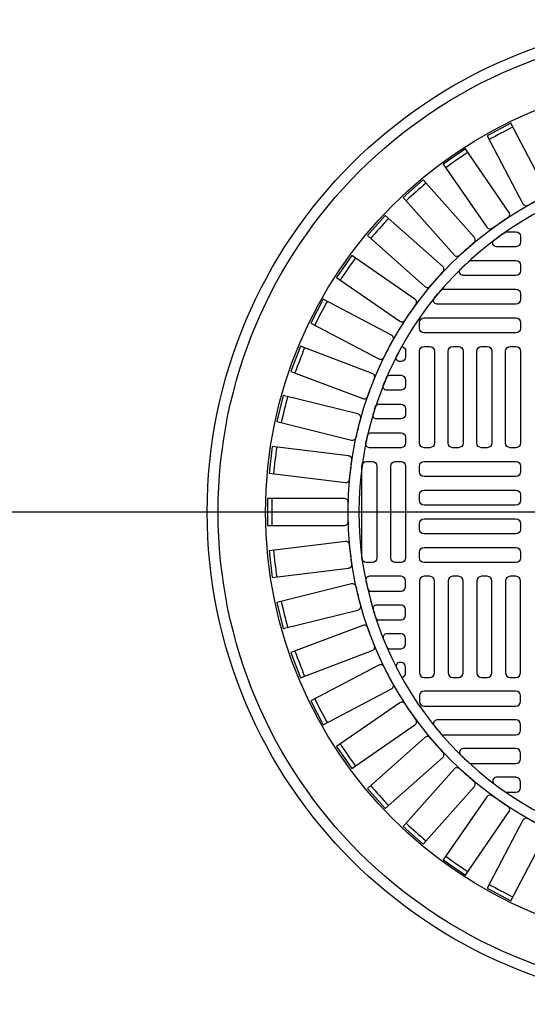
# Model space of a CAD drawing. Extents: x -169 to 2224, y 0 to 2796.
# Tile 71 of 256: x 410 to 418, y 956 to 972. Entities that reach past the tile are written whole.
import ezdxf

# ---------------------------------------------------------------- set-up
doc = ezdxf.new("R2010")
doc.units = 0
doc.header["$MEASUREMENT"] = 0
doc.layers.get('0').update_dxf_attribs({"color": 255, "linetype": 'CONTINUOUS'})
doc.layers.add('MONITOR-WELL-COVER', color=2, linetype='CONTINUOUS')
doc.layers.add('MONITOR-WELL-COVER-HATCH', color=252, linetype='CONTINUOUS')

msp = doc.modelspace()

# ---------------------------------------------------------------- linework, layer by layer
msp.add_line((421.38773, 964.04846), (-169.39339, 964.04846))
at = {"layer": 'MONITOR-WELL-COVER', "color": 4}
msp.add_circle((421.38773, 964.04846), 8.4375, dxfattribs=at)
at = {"layer": 'MONITOR-WELL-COVER', "color": 1}
msp.add_circle((421.38773, 964.04846), 8.25, dxfattribs=at)
at = {"layer": 'MONITOR-WELL-COVER', "color": 2}
msp.add_circle((421.38773, 964.04846), 7.4375, dxfattribs=at)
at = {"layer": 'MONITOR-WELL-COVER-HATCH', "linetype": 'Continuous'}
for p, q in [((416.34836, 966.70594), (416.34836, 966.70594)), ((416.26962, 966.39098), (416.26962, 966.39098)), ((416.34836, 966.21382), (416.34836, 966.21382)), ((416.26962, 961.70594), (416.26962, 961.70594))]:
    msp.add_line(p, q, dxfattribs=at)
for points in [[(418.44379, 969.3053, -0.00491171), (418.73379, 969.4575, 0.41709369), (418.76203, 969.54659), (418.15043, 970.71189), (417.74283, 970.49796), (418.35443, 969.33266, 0.41709369), (418.44379, 969.3053)], [(417.83161, 968.91212, -0.00491171), (418.10115, 969.09817, 0.41709369), (418.11845, 969.19001), (417.37085, 970.27309), (416.992, 970.01159), (417.7396, 968.92851, 0.41709369), (417.83161, 968.91212)], [(417.27129, 968.44801, -0.00491171), (417.51644, 968.6652, 0.41709369), (417.52254, 968.75845), (416.64984, 969.74353), (416.30528, 969.43827), (417.17798, 968.4532, 0.41709369), (417.27129, 968.44801)], [(416.77099, 967.91975, -0.00491171), (416.98818, 968.1649, 0.41709369), (416.98299, 968.25822), (415.99792, 969.13091), (415.69266, 968.78635), (416.67774, 967.91365, 0.41709369), (416.77099, 967.91975)], [(416.33802, 967.33504, -0.00491171), (416.52407, 967.60458, 0.41709369), (416.50768, 967.69659), (415.4246, 968.44419), (415.1631, 968.06534), (416.24618, 967.31774, 0.41709369), (416.33802, 967.33504)], [(415.97869, 966.7024, -0.00491171), (416.13089, 966.99241, 0.41709369), (416.10353, 967.08177), (414.93823, 967.69336), (414.7243, 967.28576), (415.8896, 966.67416, 0.41709369), (415.97869, 966.7024)], [(415.69823, 966.03107, -0.00491171), (415.81437, 966.3373, 0.41709369), (415.77643, 966.42271), (414.54591, 966.88938), (414.38267, 966.45897), (415.61319, 965.99229, 0.41709369), (415.69823, 966.03107)], [(415.50073, 965.33082, -0.00491171), (415.57911, 965.64882, 0.41709369), (415.53116, 965.72903), (414.25336, 966.04398), (414.14319, 965.59702), (415.42099, 965.28208, 0.41709369), (415.50073, 965.33082)], [(415.38909, 964.61187, -0.00491171), (415.42856, 964.937, 0.41709369), (415.37129, 965.01085), (414.06484, 965.16948), (414.00936, 964.7125), (415.3158, 964.55387, 0.41709369), (415.38909, 964.61187)], [(415.36491, 963.8847, -0.00491171), (415.36491, 964.21222, 0.41709369), (415.29915, 964.27863), (413.98311, 964.27863), (413.98311, 963.8183), (415.29915, 963.8183, 0.41709369), (415.36491, 963.8847)], [(415.42856, 963.15993, -0.00491171), (415.38909, 963.48506, 0.41709369), (415.3158, 963.54305), (414.00936, 963.38442), (414.06484, 962.92745), (415.37129, 963.08608, 0.41709369), (415.42856, 963.15993)], [(415.57911, 962.44811, -0.00491171), (415.50073, 962.76611, 0.41709369), (415.42099, 962.81485), (414.14319, 962.4999), (414.25336, 962.05294), (415.53116, 962.36789, 0.41709369), (415.57911, 962.44811)], [(415.81437, 961.75962, -0.00491171), (415.69823, 962.06586, 0.41709369), (415.61319, 962.10463), (414.38267, 961.63796), (414.54591, 961.20754), (415.77643, 961.67421, 0.41709369), (415.81437, 961.75962)], [(416.13089, 961.10452, -0.00491171), (415.97869, 961.39452, 0.41709369), (415.8896, 961.42276), (414.7243, 960.81117), (414.93823, 960.40356), (416.10353, 961.01516, 0.41709369), (416.13089, 961.10452)], [(416.52407, 960.49234, -0.00491171), (416.33802, 960.76188, 0.41709369), (416.24618, 960.77918), (415.1631, 960.03158), (415.4246, 959.65274), (416.50768, 960.40033, 0.41709369), (416.52407, 960.49234)], [(416.98818, 959.93202, -0.00491171), (416.77099, 960.17717, 0.41709369), (416.67774, 960.18327), (415.69266, 959.31057), (415.99792, 958.96601), (416.98299, 959.83871, 0.41709369), (416.98818, 959.93202)], [(417.51644, 959.43173, -0.00491171), (417.27129, 959.64891, 0.41709369), (417.17798, 959.64372), (416.30528, 958.65865), (416.64984, 958.3534), (417.52254, 959.33847, 0.41709369), (417.51644, 959.43173)], [(418.10115, 958.99875, -0.00491171), (417.83161, 959.1848, 0.41709369), (417.7396, 959.16841), (416.992, 958.08533), (417.37085, 957.82383), (418.11845, 958.90691, 0.41709369), (418.10115, 958.99875)], [(418.73379, 958.63942, -0.00491171), (418.44379, 958.79162, 0.41709369), (418.35443, 958.76426), (417.74283, 957.59896), (418.15043, 957.38503), (418.76203, 958.55033, 0.41709369), (418.73379, 958.63942)]]:
    msp.add_lwpolyline(points, format="xyb", dxfattribs=at)
for points in [[(418.04835, 968.84039, -0.15334179), (418.08408, 968.85161), (418.23812, 968.85161, -0.41421356), (418.31686, 968.77287), (418.31686, 968.67445, -0.41421356), (418.23812, 968.59571), (417.90375, 968.59571, -0.71935754), (417.86607, 968.70807, -0.00964206)], [(417.42901, 968.34294, -0.18836628), (417.47137, 968.35948), (418.23812, 968.35948, -0.41421356), (418.31686, 968.28074), (418.31686, 968.18232, -0.41421356), (418.23812, 968.10358), (417.33396, 968.10358, -0.67100778), (417.29011, 968.21062, -0.0082117)], [(416.88844, 967.61145, -0.63010886), (416.83977, 967.71317, -0.00736221), (416.94965, 967.84549, -0.21918356), (416.99714, 967.86736), (418.23812, 967.86736, -0.41421356), (418.31686, 967.78862), (418.31686, 967.69019, -0.41421356), (418.23812, 967.61145)], [(416.07837, 966.39098), (416.26962, 966.39098, -0.41421356), (416.34836, 966.31224), (416.34836, 966.21382, -0.41421356), (416.26962, 966.13508), (416.02404, 966.13508, -0.53078582), (415.96603, 966.22082, -0.00613229), (416.02094, 966.35314, -0.29982265)], [(415.79231, 965.72337, -0.00593375), (415.83364, 965.85569, -0.32480274), (415.89307, 965.89886), (416.26962, 965.89886), (416.26962, 965.89886, -0.41421356), (416.34836, 965.82011), (416.34836, 965.72169), (416.34836, 965.72169, -0.41421356), (416.26962, 965.64295), (415.85219, 965.64295, -0.5022062)], [(415.66693, 965.22592, -0.00579688), (415.69576, 965.35824, -0.34941735), (415.75667, 965.40673), (416.26962, 965.40673), (416.26962, 965.40673, -0.41421356), (416.34836, 965.32799), (416.34836, 965.22956), (416.34836, 965.22956, -0.41421356), (416.26962, 965.15082), (415.72814, 965.15082, -0.47499675)], [(415.66693, 962.871, 0.00579688), (415.69576, 962.73868, 0.34941735), (415.75667, 962.69019), (416.26962, 962.69019), (416.26962, 962.69019, 0.41421356), (416.34836, 962.76893), (416.34836, 962.86736), (416.34836, 962.86736, 0.41421356), (416.26962, 962.9461), (415.72814, 962.9461, 0.47499675)], [(415.79231, 962.37355, 0.00593375), (415.83364, 962.24123, 0.32480274), (415.89307, 962.19807), (416.26962, 962.19807), (416.26962, 962.19807, 0.41421356), (416.34836, 962.27681), (416.34836, 962.37523), (416.34836, 962.37523, 0.41421356), (416.26962, 962.45397), (415.85219, 962.45397, 0.5022062)], [(416.07837, 961.70594), (416.26962, 961.70594, 0.41421356), (416.34836, 961.78468), (416.34836, 961.88311, 0.41421356), (416.26962, 961.96185), (416.02404, 961.96185, 0.53078582), (415.96603, 961.8761, 0.00613229), (416.02094, 961.74378, 0.29982265)], [(416.88844, 960.48547, 0.63010886), (416.83977, 960.38375, 0.00736221), (416.94965, 960.25143, 0.21918356), (416.99714, 960.22956), (418.23812, 960.22956, 0.41421356), (418.31686, 960.3083), (418.31686, 960.40673, 0.41421356), (418.23812, 960.48547)], [(417.42901, 959.75398, 0.18836628), (417.47137, 959.73744), (418.23812, 959.73744, 0.41421356), (418.31686, 959.81618), (418.31686, 959.9146, 0.41421356), (418.23812, 959.99334), (417.33396, 959.99334, 0.67100778), (417.29011, 959.88631, 0.0082117)], [(418.04835, 959.25653, 0.15334179), (418.08408, 959.24531), (418.23812, 959.24531, 0.41421356), (418.31686, 959.32405), (418.31686, 959.42248, 0.41421356), (418.23812, 959.50122), (417.90375, 959.50122, 0.71935754), (417.86607, 959.38886, 0.00964206)]]:
    msp.add_lwpolyline(points, format="xyb", close=True, dxfattribs=at)
at = {"layer": 'MONITOR-WELL-COVER-HATCH', "linetype": 'Continuous', "flags": 128}
for points in [[(418.31686, 967.19807, -0.41421356), (418.23812, 967.11933), (416.66332, 967.11933, -0.41421356), (416.58458, 967.19807), (416.58458, 967.29649, -0.41421356), (416.66332, 967.37523), (418.23812, 967.37523, -0.41421356), (418.31686, 967.29649)], [(418.31686, 967.19807, -0.41421356), (418.23812, 967.11933), (416.66332, 967.11933, -0.41421356), (416.58458, 967.19807), (416.58458, 967.29649, -0.41421356), (416.66332, 967.37523), (418.23812, 967.37523, -0.41421356), (418.31686, 967.29649)], [(416.76175, 966.88311, -0.41421356), (416.84049, 966.80437), (416.84049, 965.22956, -0.41421356), (416.76175, 965.15082), (416.66332, 965.15082, -0.41421356), (416.58458, 965.22956), (416.58458, 966.80437, -0.41421356), (416.66332, 966.88311)], [(417.25387, 966.88311, -0.41421356), (417.33261, 966.80437), (417.33261, 965.22956, -0.41421356), (417.25387, 965.15082), (417.15545, 965.15082, -0.41421356), (417.07671, 965.22956), (417.07671, 966.80437, -0.41421356), (417.15545, 966.88311)], [(417.746, 966.88311, -0.41421356), (417.82474, 966.80437), (417.82474, 965.22956, -0.41421356), (417.746, 965.15082), (417.64757, 965.15082, -0.41421356), (417.56883, 965.22956), (417.56883, 966.80437, -0.41421356), (417.64757, 966.88311)], [(418.23812, 966.88311, -0.41421356), (418.31686, 966.80437), (418.31686, 965.22956, -0.41421356), (418.23812, 965.15082), (418.1397, 965.15082, -0.41421356), (418.06096, 965.22956), (418.06096, 966.80437, -0.41421356), (418.1397, 966.88311)], [(415.67907, 963.18232, -0.41421356), (415.60033, 963.26106), (415.60033, 964.83586, -0.41421356), (415.67907, 964.9146), (415.77749, 964.9146, -0.41421356), (415.85623, 964.83586), (415.85623, 963.26106, -0.41421356), (415.77749, 963.18232)], [(416.17119, 963.18232, -0.41421356), (416.09245, 963.26106), (416.09245, 964.83586, -0.41421356), (416.17119, 964.9146), (416.26962, 964.9146, -0.41421356), (416.34836, 964.83586), (416.34836, 963.26106, -0.41421356), (416.26962, 963.18232)], [(418.31686, 964.73744, -0.41421356), (418.23812, 964.6587), (416.66332, 964.6587, -0.41421356), (416.58458, 964.73744), (416.58458, 964.83586, -0.41421356), (416.66332, 964.9146), (418.23812, 964.9146, -0.41421356), (418.31686, 964.83586)], [(418.31686, 964.24531, -0.41421356), (418.23812, 964.16657), (416.66332, 964.16657, -0.41421356), (416.58458, 964.24531), (416.58458, 964.34374, -0.41421356), (416.66332, 964.42248), (418.23812, 964.42248, -0.41421356), (418.31686, 964.34374)], [(418.31686, 963.75319, -0.41421356), (418.23812, 963.67445), (416.66332, 963.67445, -0.41421356), (416.58458, 963.75319), (416.58458, 963.85161, -0.41421356), (416.66332, 963.93035), (418.23812, 963.93035, -0.41421356), (418.31686, 963.85161)], [(418.31686, 963.26106, -0.41421356), (418.23812, 963.18232), (416.66332, 963.18232, -0.41421356), (416.58458, 963.26106), (416.58458, 963.35948, -0.41421356), (416.66332, 963.43823), (418.23812, 963.43823, -0.41421356), (418.31686, 963.35948)], [(416.76175, 961.21382, 0.41421356), (416.84049, 961.29256), (416.84049, 962.86736, 0.41421356), (416.76175, 962.9461), (416.66332, 962.9461, 0.41421356), (416.58458, 962.86736), (416.58458, 961.29256, 0.41421356), (416.66332, 961.21382)], [(417.25387, 961.21382, 0.41421356), (417.33261, 961.29256), (417.33261, 962.86736, 0.41421356), (417.25387, 962.9461), (417.15545, 962.9461, 0.41421356), (417.07671, 962.86736), (417.07671, 961.29256, 0.41421356), (417.15545, 961.21382)], [(417.746, 961.21382, 0.41421356), (417.82474, 961.29256), (417.82474, 962.86736, 0.41421356), (417.746, 962.9461), (417.64757, 962.9461, 0.41421356), (417.56883, 962.86736), (417.56883, 961.29256, 0.41421356), (417.64757, 961.21382)], [(418.23812, 961.21382, 0.41421356), (418.31686, 961.29256), (418.31686, 962.86736, 0.41421356), (418.23812, 962.9461), (418.1397, 962.9461, 0.41421356), (418.06096, 962.86736), (418.06096, 961.29256, 0.41421356), (418.1397, 961.21382)], [(418.31686, 960.89886, 0.41421356), (418.23812, 960.9776), (416.66332, 960.9776, 0.41421356), (416.58458, 960.89886), (416.58458, 960.80043, 0.41421356), (416.66332, 960.72169), (418.23812, 960.72169, 0.41421356), (418.31686, 960.80043)]]:
    msp.add_lwpolyline(points, format="xyb", close=True, dxfattribs=at)
at = {"layer": 'MONITOR-WELL-COVER-HATCH'}
for points in [[(416.28057, 966.88234, -0.37393353), (416.34836, 966.80437), (416.34836, 966.70594, -0.41421356), (416.26962, 966.6272), (416.2485, 966.6272, -0.56117558), (416.19291, 966.71827, -0.00800005), (416.28099, 966.88311)], [(416.28057, 961.21458, 0.37393353), (416.34836, 961.29256), (416.34836, 961.39098, 0.41421356), (416.26962, 961.46972), (416.2485, 961.46972, 0.56117558), (416.19291, 961.37865, 0.00800005), (416.28099, 961.21382)]]:
    msp.add_lwpolyline(points, format="xyb", dxfattribs=at)
msp.add_circle((421.38773, 964.04846), 6.02362, dxfattribs=at)
at = {"layer": 'MONITOR-WELL-COVER-HATCH', "linetype": 'Continuous'}
for centre, start, end in [((426.33563, 954.62102), 116.958734, 118.425881), ((427.43591, 955.28616), 123.881811, 125.348958), ((428.44799, 956.07908), 130.804888, 132.272035), ((429.35711, 956.9882), 137.727965, 139.195112), ((430.15003, 958.00028), 144.651042, 146.118189), ((430.81517, 959.10056), 151.574119, 153.041266), ((431.34283, 960.27299), 158.497196, 159.964343), ((431.72533, 961.50047), 165.420272, 166.88742), ((431.95709, 962.76511), 172.343349, 173.810497), ((432.03472, 964.04846), 179.266426, 180.733574), ((431.95709, 965.33181), 186.189503, 187.656651), ((431.72533, 966.59645), 193.11258, 194.579728), ((431.34283, 967.82393), 200.035657, 201.502804), ((430.81517, 968.99636), 206.958734, 208.425881), ((430.15003, 970.09664), 213.881811, 215.348958), ((429.35711, 971.10872), 220.804888, 222.272035), ((428.44799, 972.01784), 227.727965, 229.195112), ((427.43591, 972.81076), 234.651042, 236.118189), ((426.33563, 973.4759), 241.574119, 243.041266)]:
    msp.add_arc(centre, 17.97762, start, end, dxfattribs=at)
at = {"layer": 'MONITOR-WELL-COVER-HATCH'}
msp.add_arc((421.38773, 964.04846), 5.84072, 91.158706, 7.958855, dxfattribs=at)

doc.saveas('drawing.dxf')
